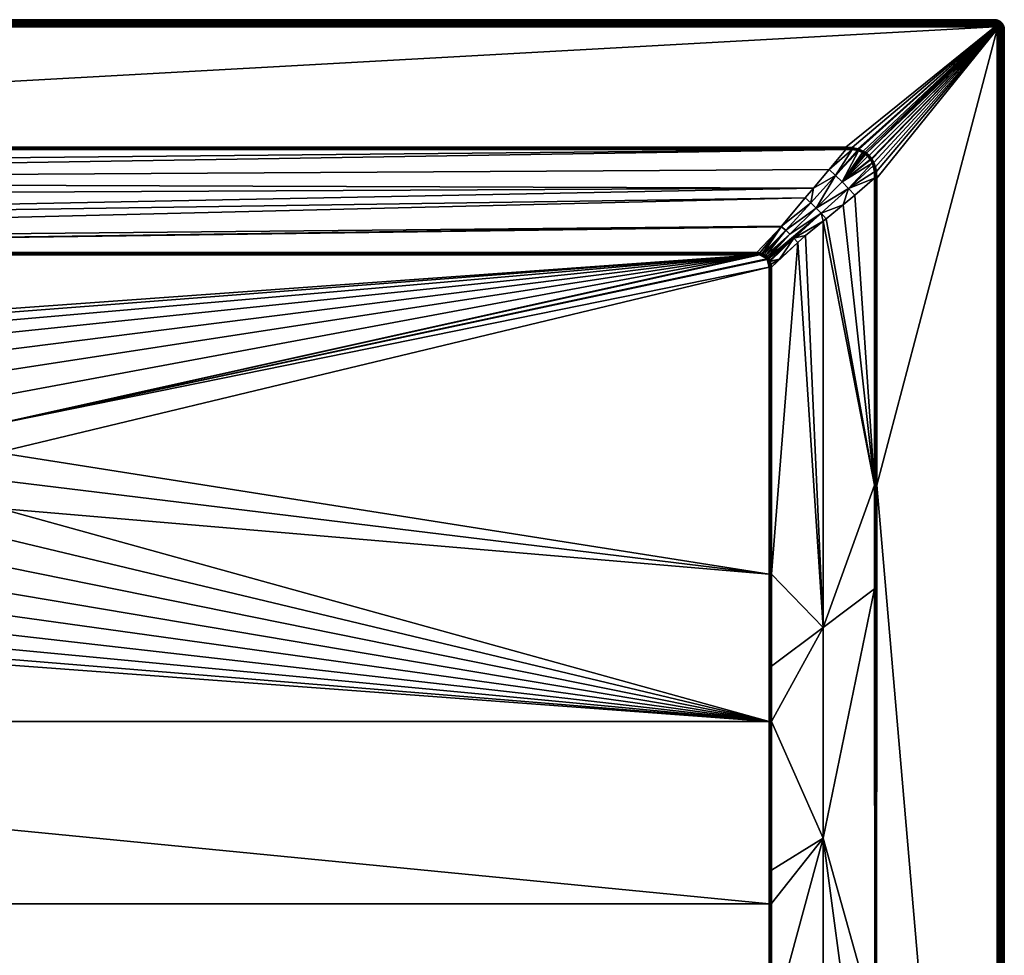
# Model space of a CAD drawing. Header units: centimetres. Extents: x 0 to 1000, y -800 to 0.
# Tile 19 of 19: x 579 to 1000, y -400 to 0. Entities that reach past the tile are written whole.
import ezdxf

# ---------------------------------------------------------------- set-up
doc = ezdxf.new("R2010")
doc.units = ezdxf.units.CM
doc.layers.get('0').update_dxf_attribs({"color": 133})

msp = doc.modelspace()

# ---------------------------------------------------------------- meshes
at = {"color": 254}
mesh = msp.add_polyface(dxfattribs=at)
corners = [(4, 0, 27), (996, 0, 0), (4, 0, 0), (4, -3, 30), (67.77, -54.51, 30), (996, -3, 30), (103.44, -100.05, 15.1), (102.42, -96.07, 16.31), (103.3, -100.11, 15.1), (93.45, -89.97, 18.49), (102.81, -100.32, 15.09), (104.54, -99.73, 15.12), (105.86, -99.54, 15.15), (91.69, -91.69, 18.35), (101.37, -101.37, 15.08), (101.84, -100.93, 15.08), (100.82, -102, 15.08), (101.3, -101.42, 15.08), (89.97, -93.45, 18.49), (100.11, -103.3, 15.1), (100.36, -102.74, 15.09), (95.31, -88.26, 18.91), (102.07, -100.76, 15.08), (105.86, -99.83, 15.08), (105.86, -100.01, 15.04), (104.59, -100.14, 15.03), (103.55, -100.41, 15.03), (102.96, -100.65, 15.02), (102.27, -101.05, 15.02), (102.05, -101.21, 15.02), (103.11, -100.99, 15), (103.66, -100.79, 15), (104.65, -100.57, 15), (105.86, -100.49, 15), (105.86, -100.18, 15.02), (996, -2.53, 29.96), (4, -2.53, 29.96), (996, -2.07, 29.85), (4, -2.07, 29.85), (996, -1.64, 29.67), (4, -1.64, 29.67), (996, -1.24, 29.43), (4, -1.24, 29.43), (996, -0.88, 29.12), (4, -0.88, 29.12), (996, -0.57, 28.76), (4, -0.57, 28.76), (996, -0.33, 28.36), (4, -0.33, 28.36), (996, -0.15, 27.93), (4, -0.15, 27.93), (996, -0.04, 27.47), (4, -0.04, 27.47), (996, 0, 27)]
mesh.append_faces([[corners[k] for k in face] for face in [(0, 1, 2, 0), (3, 4, 5, 3), (6, 7, 8, 6), (8, 7, 9, 8), (8, 9, 10, 8), (6, 11, 7, 6), (7, 11, 12, 7), (13, 14, 15, 13), (13, 16, 17, 13), (13, 17, 14, 13), (18, 19, 20, 18), (18, 20, 16, 18), (7, 21, 9, 7), (9, 15, 22, 9), (9, 22, 10, 9), (23, 12, 24, 23), (24, 12, 11, 24), (24, 11, 25, 24), (25, 11, 6, 25), (25, 6, 26, 25), (26, 6, 8, 26), (26, 8, 27, 26), (8, 10, 27, 8), (27, 10, 22, 27), (27, 22, 28, 27), (28, 22, 15, 28), (28, 15, 29, 28), (28, 30, 27, 28), (27, 30, 31, 27), (27, 31, 26, 27), (26, 31, 32, 26), (26, 32, 25, 26), (25, 32, 33, 25), (25, 33, 24, 25), (24, 33, 34, 24), (3, 35, 36, 3), (36, 37, 38, 36), (38, 39, 40, 38), (40, 41, 42, 40), (42, 43, 44, 42), (44, 45, 46, 44), (46, 47, 48, 46), (48, 49, 50, 48), (50, 51, 52, 50), (52, 53, 0, 52)]], dxfattribs={"vtx3": -1, "color": 254})
mesh = msp.add_polyface(dxfattribs=at)
corners = [(894.14, -100.49, 15), (544.69, -144.65, 15), (553.4, -153, 15), (899.51, -105.86, 15), (566.01, -173.48, 15), (569.54, -185.01, 15), (899.51, -237.06, 15), (898.51, -102.26, 15), (898.65, -102.46, 15), (560.58, -162.7, 15), (895.32, -100.56, 15), (896.26, -100.76, 15), (898.1, -101.79, 15), (896.96, -101.02, 15), (897.61, -101.39, 15), (996, 0, 27), (996, 0, 0), (4, 0, 27), (996, -3, 30), (67.77, -54.51, 30), (932.23, -54.51, 30), (896.48, -100.02, 15.1), (896.7, -100.11, 15.1), (904.55, -88.57, 18.81), (898.79, -102.05, 15.02), (898.63, -101.37, 15.08), (898.34, -101.55, 15.02), (898.58, -101.3, 15.08), (898, -100.82, 15.08), (897.81, -101.1, 15.02), (897.26, -100.36, 15.09), (897.11, -100.69, 15.02), (896.37, -100.39, 15.03), (898.95, -102.27, 15.02), (895.38, -100.14, 15.03), (894.14, -100.01, 15.04), (894.14, -100.18, 15.03), (895.43, -99.72, 15.12), (894.14, -99.54, 15.15), (894.14, -99.83, 15.08), (894.14, -99.97, 15.05)]
mesh.append_faces([[corners[k] for k in face] for face in [(0, 1, 2, 0), (3, 4, 5, 3), (3, 5, 6, 3), (7, 4, 8, 7), (8, 4, 3, 8), (0, 9, 4, 0), (0, 4, 10, 0), (10, 4, 7, 10), (10, 7, 11, 10), (11, 7, 12, 11), (11, 12, 13, 11), (13, 12, 14, 13), (15, 16, 17, 15), (18, 19, 20, 18), (21, 22, 23, 21), (24, 25, 26, 24), (25, 27, 26, 25), (26, 27, 28, 26), (26, 28, 29, 26), (29, 28, 30, 29), (29, 30, 31, 29), (31, 30, 22, 31), (31, 22, 32, 31), (8, 33, 24, 8), (8, 24, 7, 8), (7, 24, 26, 7), (7, 26, 12, 7), (12, 26, 29, 12), (12, 29, 14, 12), (14, 29, 31, 14), (14, 31, 13, 14), (13, 31, 32, 13), (13, 32, 11, 13), (11, 32, 34, 11), (11, 34, 10, 11), (10, 34, 35, 10), (10, 35, 0, 10), (35, 36, 0, 35), (22, 21, 32, 22), (32, 21, 37, 32), (32, 37, 34, 32), (34, 37, 38, 34), (34, 38, 35, 34), (35, 38, 39, 35), (35, 39, 40, 35)]], dxfattribs={"vtx3": -1, "color": 254})
mesh = msp.add_polyface(dxfattribs=at)
corners = [(997.82, -0.44, 27), (997.24, -0.2, 0), (997.24, -0.2, 27), (996.63, -0.05, 0), (996.63, -0.05, 27), (996, 0, 0), (996, 0, 27), (996.73, -1.75, 29.67), (997.25, -1.54, 29.43), (996.85, -1.37, 29.43), (996.37, -1.67, 29.67), (996.43, -1.27, 29.43), (996, -1.64, 29.67), (996, -1.24, 29.43), (997.83, -1.47, 29.12), (997.42, -1.22, 29.12), (996.96, -1.03, 29.12), (996.49, -0.92, 29.12), (996, -0.88, 29.12), (998.01, -1.23, 28.76), (997.56, -0.95, 28.76), (997.06, -0.74, 28.76), (996.54, -0.62, 28.76), (996, -0.57, 28.76), (997.67, -0.73, 28.36), (997.14, -0.51, 28.36), (996.57, -0.37, 28.36), (996, -0.33, 28.36), (997.75, -0.57, 27.93), (997.19, -0.34, 27.93), (996.6, -0.19, 27.93), (996, -0.15, 27.93), (997.8, -0.47, 27.47), (997.22, -0.23, 27.47), (996.62, -0.09, 27.47), (996, -0.04, 27.47)]
mesh.append_faces([[corners[k] for k in face] for face in [(0, 1, 2, 0), (2, 1, 3, 2), (2, 3, 4, 2), (4, 3, 5, 4), (4, 5, 6, 4), (7, 8, 9, 7), (10, 9, 11, 10), (10, 11, 12, 10), (12, 11, 13, 12), (8, 14, 15, 8), (8, 15, 9, 8), (9, 15, 16, 9), (9, 16, 11, 9), (11, 16, 17, 11), (11, 17, 13, 11), (13, 17, 18, 13), (15, 19, 20, 15), (15, 20, 16, 15), (16, 20, 21, 16), (16, 21, 17, 16), (17, 21, 22, 17), (17, 22, 18, 17), (18, 22, 23, 18), (20, 24, 21, 20), (21, 24, 25, 21), (21, 25, 22, 21), (22, 25, 26, 22), (22, 26, 23, 22), (23, 26, 27, 23), (24, 28, 25, 24), (25, 28, 29, 25), (25, 29, 26, 25), (26, 29, 30, 26), (26, 30, 27, 26), (27, 30, 31, 27), (29, 32, 33, 29), (29, 33, 30, 29), (30, 33, 34, 30), (30, 34, 31, 30), (31, 34, 35, 31), (33, 0, 2, 33), (33, 2, 34, 33), (34, 2, 4, 34), (34, 4, 35, 34), (35, 4, 6, 35)]], dxfattribs={"vtx3": -1, "color": 254})
mesh = msp.add_polyface(dxfattribs=at)
corners = [(495.78, -150.39, 2.6), (500, -130.97, 14.4), (494.17, -131.46, 14.4), (491.56, -150.75, 2.6), (488.33, -131.96, 14.4), (461.48, -143.01, 14.4), (466.33, -139.73, 14.4), (466.09, -139.31, 14.66), (471.67, -137.32, 14.4), (477, -134.91, 14.4), (476.84, -134.45, 14.66), (482.67, -133.44, 14.4), (488.25, -131.48, 14.66), (500, -130.48, 14.66), (500, -129.96, 14.85), (488.16, -130.96, 14.85), (500, -129.41, 14.96), (476.67, -133.96, 14.85), (488.07, -130.43, 14.96), (500, -128.86, 15), (465.84, -138.85, 14.85), (476.49, -133.45, 14.96), (487.98, -129.89, 15), (465.58, -138.38, 14.96), (476.3, -132.93, 15), (465.31, -137.9, 15), (105.86, -100.18, 15.02), (894.14, -100.49, 15), (894.14, -100.18, 15.03), (105.86, -100.01, 15.04), (894.14, -100.01, 15.04), (894.14, -99.97, 15.05), (105.86, -99.83, 15.08), (894.14, -99.83, 15.08), (894.14, -99.54, 15.15), (932.23, -54.82, 29.98), (67.77, -54.51, 30), (67.77, -54.82, 29.98), (932.23, -54.99, 29.96), (67.77, -54.99, 29.96), (932.23, -55.17, 29.92), (67.77, -55.17, 29.93), (67.77, -55.46, 29.85), (4, -3, 30), (996, -3, 30), (996, -2.53, 29.96), (4, -2.53, 29.96), (996, -2.07, 29.85), (4, -2.07, 29.85), (996, -1.64, 29.67), (4, -1.64, 29.67), (996, -1.24, 29.43), (4, -1.24, 29.43), (996, -0.88, 29.12), (4, -0.88, 29.12), (996, -0.57, 28.76), (4, -0.57, 28.76), (996, -0.33, 28.36), (4, -0.33, 28.36), (996, -0.15, 27.93), (4, -0.15, 27.93), (996, -0.04, 27.47), (4, -0.04, 27.47), (996, 0, 27)]
mesh.append_faces([[corners[k] for k in face] for face in [(0, 1, 2, 0), (3, 2, 4, 3), (5, 6, 7, 5), (8, 9, 10, 8), (11, 4, 12, 11), (2, 1, 13, 2), (4, 2, 12, 4), (12, 2, 13, 12), (12, 13, 14, 12), (9, 11, 10, 9), (10, 11, 12, 10), (10, 12, 15, 10), (15, 12, 14, 15), (15, 14, 16, 15), (6, 8, 7, 6), (7, 8, 10, 7), (7, 10, 17, 7), (17, 10, 15, 17), (17, 15, 18, 17), (18, 15, 16, 18), (18, 16, 19, 18), (20, 7, 17, 20), (20, 17, 21, 20), (21, 17, 18, 21), (21, 18, 22, 21), (22, 18, 19, 22), (23, 20, 21, 23), (23, 21, 24, 23), (24, 21, 22, 24), (25, 23, 24, 25), (26, 27, 28, 26), (29, 30, 31, 29), (32, 33, 34, 32), (35, 36, 37, 35), (38, 37, 39, 38), (40, 41, 42, 40), (43, 44, 45, 43), (46, 45, 47, 46), (48, 47, 49, 48), (50, 49, 51, 50), (52, 51, 53, 52), (54, 53, 55, 54), (56, 55, 57, 56), (58, 57, 59, 58), (60, 59, 61, 60), (62, 61, 63, 62)]], dxfattribs={"vtx3": -1, "color": 254})
mesh = msp.add_polyface(dxfattribs=at)
corners = [(899.51, -300, 15), (563.52, -232.03, 15), (557.19, -242.3, 15), (570.56, -209.04, 15), (568.02, -220.83, 15), (549.22, -251.36, 15), (539.84, -258.94, 15), (529.3, -264.82, 15), (517.93, -268.84, 15), (506.03, -270.88, 15), (100.49, -300, 15), (899.52, -377.93, 15.52), (944.55, -243.32, 29.85), (922.5, -259.84, 22.5), (922.5, -349.89, 22.68), (944.6, -428.86, 29.89), (900.46, -237.06, 15.15), (900.46, -276.34, 15.15), (900.46, -300, 15.15), (900.46, -363.66, 15.57), (997, -4, 30), (945.49, -198.97, 30), (997, -796, 30), (543.21, -253.52, 14.4), (538.66, -257.19, 14.4), (538.93, -257.6, 14.66), (533.55, -260.05, 14.4), (528.64, -263.35, 14.66), (547.77, -249.84, 14.4), (548.11, -250.19, 14.66), (539.22, -258.03, 14.85), (528.85, -263.83, 14.85), (529.07, -264.32, 14.96), (548.47, -250.57, 14.85), (539.53, -258.48, 14.96), (548.84, -250.96, 14.96), (899.99, -300, 15.04), (899.99, -377.93, 15.56), (899.99, -237.06, 15.04), (899.51, -237.06, 15), (945.01, -198.97, 29.96), (945, -461.37, 29.97)]
mesh.append_faces([[corners[k] for k in face] for face in [(0, 1, 2, 0), (0, 3, 4, 0), (0, 4, 1, 0), (2, 5, 0, 2), (0, 5, 6, 0), (0, 6, 7, 0), (7, 8, 0, 7), (0, 8, 9, 0), (0, 9, 10, 0), (0, 10, 11, 0), (12, 13, 14, 12), (12, 14, 15, 12), (16, 17, 13, 16), (13, 17, 18, 13), (13, 18, 14, 13), (14, 18, 19, 14), (20, 21, 22, 20), (23, 24, 25, 23), (24, 26, 25, 24), (25, 26, 27, 25), (28, 23, 29, 28), (29, 23, 25, 29), (29, 25, 30, 29), (30, 25, 31, 30), (30, 31, 32, 30), (33, 29, 30, 33), (33, 30, 34, 33), (34, 30, 32, 34), (34, 32, 7, 34), (35, 33, 34, 35), (35, 34, 6, 35), (6, 34, 7, 6), (5, 35, 6, 5), (18, 36, 19, 18), (19, 36, 37, 19), (11, 37, 36, 11), (11, 36, 0, 11), (36, 18, 17, 36), (36, 17, 38, 36), (38, 39, 0, 38), (38, 0, 36, 38), (17, 16, 38, 17), (40, 12, 15, 40), (40, 15, 41, 40), (41, 21, 40, 41)]], dxfattribs={"vtx3": -1, "color": 254})
mesh = msp.add_polyface(dxfattribs=at)
corners = [(547.78, -214.63, 2.6), (563.82, -225.65, 14.4), (566.01, -220.21, 14.4), (548.67, -210.49, 2.6), (567.24, -214.49, 14.4), (549.56, -206.35, 2.6), (568.47, -208.77, 14.4), (549.74, -202.11, 2.6), (568.72, -202.92, 14.4), (899.51, -237.06, 15), (571.07, -196.98, 15), (570.56, -209.04, 15), (899.51, -300, 15), (944.54, -198.97, 29.85), (922.5, -259.84, 22.5), (944.55, -243.32, 29.85), (568.96, -208.83, 14.66), (566.48, -220.36, 14.66), (561.64, -231.08, 14.4), (562.08, -231.3, 14.66), (558.57, -236.06, 14.4), (555.5, -241.05, 14.4), (555.9, -241.34, 14.66), (551.63, -245.44, 14.4), (556.31, -241.65, 14.85), (562.54, -231.53, 14.85), (556.75, -241.97, 14.96), (548.84, -250.96, 14.96), (566.97, -220.51, 14.85), (563.03, -231.78, 14.96), (557.19, -242.3, 15), (549.22, -251.36, 15), (569.46, -197.05, 14.66), (569.48, -208.9, 14.85), (567.49, -220.67, 14.96), (563.52, -232.03, 15), (569.98, -197.03, 14.85), (570.01, -208.97, 14.96), (568.02, -220.83, 15), (570.52, -197, 14.96), (899.99, -237.06, 15.04), (900.46, -237.06, 15.15), (900.46, -105.86, 15.15), (945.01, -198.97, 29.96), (997, -4, 30), (997.47, -796, 29.96), (997.47, -4, 29.96), (997.93, -796, 29.85), (997.93, -4, 29.85), (998.36, -796, 29.67), (998.36, -4, 29.67)]
mesh.append_faces([[corners[k] for k in face] for face in [(0, 1, 2, 0), (3, 2, 4, 3), (5, 4, 6, 5), (7, 6, 8, 7), (9, 10, 11, 9), (9, 11, 12, 9), (13, 14, 15, 13), (8, 6, 16, 8), (4, 2, 17, 4), (1, 18, 19, 1), (20, 21, 22, 20), (21, 23, 22, 21), (18, 20, 19, 18), (19, 20, 22, 19), (19, 22, 24, 19), (2, 1, 17, 2), (17, 1, 19, 17), (17, 19, 25, 17), (25, 19, 24, 25), (25, 24, 26, 25), (26, 24, 27, 26), (6, 4, 16, 6), (16, 4, 17, 16), (16, 17, 28, 16), (28, 17, 25, 28), (28, 25, 29, 28), (29, 25, 26, 29), (29, 26, 30, 29), (30, 26, 31, 30), (32, 16, 33, 32), (33, 16, 28, 33), (33, 28, 34, 33), (34, 28, 29, 34), (34, 29, 35, 34), (35, 29, 30, 35), (36, 33, 37, 36), (37, 33, 34, 37), (37, 34, 38, 37), (38, 34, 35, 38), (39, 37, 11, 39), (11, 37, 38, 11), (40, 41, 42, 40), (13, 15, 43, 13), (44, 45, 46, 44), (46, 47, 48, 46), (48, 49, 50, 48)]], dxfattribs={"vtx3": -1, "color": 254})
mesh = msp.add_polyface(dxfattribs=at)
corners = [(911.74, -95.31, 18.91), (900.46, -237.06, 15.15), (922.5, -259.84, 22.5), (915.02, -92.32, 20.01), (922.51, -86.2, 22.5), (944.54, -67.77, 29.85), (936.03, -74.99, 27.01), (944.54, -198.97, 29.85), (931.06, -79.21, 25.35), (923.84, -85.11, 22.95), (1000, -4, 27), (1000, -796, 0), (1000, -4, 0), (997, -4, 30), (945.49, -67.77, 30), (945.49, -198.97, 30), (921.7, -82.78, 22.42), (933.44, -72.19, 26.38), (944.45, -65.06, 29.88), (919.49, -80.51, 22.24), (908.31, -91.69, 18.35), (910.03, -93.45, 18.49), (903.94, -102.4, 16.31), (899.07, -101.84, 15.08), (904.76, -88.32, 18.89), (906.55, -89.97, 18.49), (917.22, -78.3, 22.42), (914.88, -76.15, 22.95), (918.34, -71.99, 24.34), (925.06, -64, 27), (927.81, -66.56, 26.38), (930.66, -69.34, 26.16), (944.87, -65, 29.97), (945.01, -67.77, 29.96), (945.01, -198.97, 29.96), (998.36, -4, 29.67), (998.76, -796, 29.43), (998.76, -4, 29.43), (999.12, -796, 29.12), (999.12, -4, 29.12), (999.43, -796, 28.76), (999.43, -4, 28.76), (999.67, -796, 28.36), (999.67, -4, 28.36), (999.85, -796, 27.93), (999.85, -4, 27.93), (999.96, -796, 27.47), (999.96, -4, 27.47), (1000, -796, 27)]
mesh.append_faces([[corners[k] for k in face] for face in [(0, 1, 2, 0), (0, 2, 3, 0), (3, 2, 4, 3), (5, 6, 7, 5), (7, 6, 8, 7), (7, 8, 9, 7), (9, 4, 7, 9), (7, 4, 2, 7), (10, 11, 12, 10), (13, 14, 15, 13), (4, 9, 16, 4), (8, 6, 17, 8), (17, 6, 5, 17), (17, 5, 18, 17), (16, 19, 20, 16), (21, 22, 0, 21), (21, 0, 3, 21), (3, 4, 21, 3), (21, 4, 16, 21), (21, 16, 23, 21), (24, 25, 26, 24), (24, 26, 27, 24), (27, 26, 28, 27), (29, 28, 30, 29), (30, 28, 26, 30), (30, 26, 19, 30), (19, 26, 25, 19), (19, 25, 20, 19), (9, 8, 16, 9), (16, 8, 17, 16), (16, 17, 19, 16), (19, 17, 31, 19), (19, 31, 30, 19), (32, 5, 33, 32), (7, 34, 5, 7), (5, 34, 33, 5), (34, 15, 14, 34), (34, 14, 33, 34), (35, 36, 37, 35), (37, 38, 39, 37), (39, 40, 41, 39), (41, 42, 43, 41), (43, 44, 45, 43), (45, 46, 47, 45), (47, 48, 10, 47)]], dxfattribs={"vtx3": -1, "color": 254})
mesh = msp.add_polyface(dxfattribs=at)
corners = [(911.25, -711.41, 27.09), (922.5, -709.99, 28.06), (922.5, -619.98, 26.24), (944.6, -428.86, 29.89), (922.5, -349.89, 22.68), (933.75, -434.3, 26.71), (944.61, -461.37, 29.89), (944.79, -614.38, 29.94), (933.75, -617.16, 28.12), (933.75, -796.97, 29.97), (945, -797, 30), (922.5, -529.96, 24.65), (900.33, -562.45, 20.19), (900.25, -625.57, 22.65), (922.5, -439.93, 23.42), (900.42, -450.99, 17.06), (900.37, -523.57, 18.92), (900.46, -363.66, 15.57), (900.46, -377.92, 15.67), (930.7, -796.96, 29.96), (900.44, -431.26, 16.55), (1000, -796, 27), (1000, -796, 0), (1000, -4, 27), (996, -797, 30), (945.41, -461.37, 30), (996.16, -796.99, 30), (996.31, -796.95, 30), (996.59, -796.81, 30), (996.71, -796.71, 30), (996.81, -796.59, 30), (997, -796, 30), (945.49, -198.97, 30), (996.95, -796.31, 30), (945, -461.37, 29.97), (997, -4, 30), (997.47, -796, 29.96), (997.47, -4, 29.96), (997.93, -796, 29.85), (997.93, -4, 29.85), (998.36, -796, 29.67), (998.36, -4, 29.67), (998.76, -796, 29.43), (998.76, -4, 29.43), (999.12, -796, 29.12), (999.12, -4, 29.12), (999.43, -796, 28.76), (999.43, -4, 28.76), (999.67, -796, 28.36), (999.67, -4, 28.36), (999.85, -796, 27.93), (999.85, -4, 27.93), (999.96, -796, 27.47), (999.96, -4, 27.47)]
mesh.append_faces([[corners[k] for k in face] for face in [(0, 1, 2, 0), (3, 4, 5, 3), (3, 5, 6, 3), (6, 5, 7, 6), (5, 8, 7, 5), (7, 8, 9, 7), (7, 9, 10, 7), (11, 12, 2, 11), (2, 13, 0, 2), (14, 15, 16, 14), (14, 16, 11, 14), (4, 17, 18, 4), (1, 19, 9, 1), (1, 9, 2, 1), (2, 9, 8, 2), (2, 8, 11, 2), (11, 8, 5, 11), (11, 5, 14, 11), (14, 5, 4, 14), (14, 4, 20, 14), (21, 22, 23, 21), (10, 24, 25, 10), (25, 24, 26, 25), (25, 26, 27, 25), (27, 28, 25, 27), (25, 28, 29, 25), (25, 29, 30, 25), (31, 32, 25, 31), (31, 25, 33, 31), (33, 25, 30, 33), (7, 10, 34, 7), (34, 3, 6, 34), (34, 6, 7, 34), (10, 25, 34, 10), (34, 25, 32, 34), (35, 31, 36, 35), (37, 36, 38, 37), (39, 38, 40, 39), (41, 40, 42, 41), (43, 42, 44, 43), (45, 44, 46, 45), (47, 46, 48, 47), (49, 48, 50, 49), (51, 50, 52, 51), (53, 52, 21, 53)]], dxfattribs={"vtx3": -1, "color": 254})
mesh = msp.add_polyface(dxfattribs=at)
corners = [(997, -4, 30), (943.26, -59.37, 30), (943.39, -59.57, 30), (944.22, -61.09, 30), (935.01, -54.7, 30), (937.43, -55.23, 30), (996, -3, 30), (937.93, -55.39, 30), (939.69, -56.17, 30), (932.23, -54.51, 30), (942.24, -58.11, 30), (996.99, -3.84, 30), (941.06, -57.05, 30), (996.95, -3.69, 30), (996.89, -3.55, 30), (996.81, -3.41, 30), (996.71, -3.29, 30), (996.59, -3.19, 30), (940.5, -56.65, 30), (945.29, -64.94, 30), (945.49, -67.77, 30), (932.23, -55.46, 29.85), (925.06, -64, 27), (934.89, -55.55, 29.88), (932.23, -55.17, 29.92), (932.23, -54.82, 29.98), (932.23, -54.99, 29.96), (934.95, -55.13, 29.97), (937.2, -55.98, 29.9), (937.32, -55.6, 29.97), (937.6, -56.09, 29.9), (937.8, -55.76, 29.97), (937.67, -56.12, 29.9), (939.35, -56.81, 29.91), (939.52, -56.49, 29.98), (940.11, -57.24, 29.91), (940.3, -56.95, 29.98), (940.64, -57.61, 29.92), (940.85, -57.34, 29.98), (941.99, -58.35, 29.98)]
mesh.append_faces([[corners[k] for k in face] for face in [(0, 1, 2, 0), (2, 3, 0, 2), (4, 5, 6, 4), (6, 5, 7, 6), (6, 7, 8, 6), (6, 9, 4, 6), (1, 0, 10, 1), (10, 0, 11, 10), (10, 11, 12, 10), (12, 11, 13, 12), (12, 13, 14, 12), (12, 15, 16, 12), (12, 16, 17, 12), (8, 18, 6, 8), (6, 18, 12, 6), (19, 20, 0, 19), (21, 22, 23, 21), (24, 21, 23, 24), (25, 26, 27, 25), (27, 26, 24, 27), (4, 9, 25, 4), (24, 23, 27, 24), (27, 23, 28, 27), (27, 28, 29, 27), (29, 28, 30, 29), (29, 30, 31, 29), (30, 32, 31, 30), (31, 32, 33, 31), (31, 33, 34, 31), (34, 33, 35, 34), (34, 35, 36, 34), (36, 35, 37, 36), (36, 37, 38, 36), (25, 27, 4, 25), (4, 27, 29, 4), (4, 29, 5, 4), (5, 29, 31, 5), (5, 31, 7, 5), (7, 31, 34, 7), (7, 34, 8, 7), (8, 34, 36, 8), (8, 36, 18, 8), (18, 36, 38, 18), (18, 38, 12, 18), (12, 38, 39, 12)]], dxfattribs={"vtx3": -1, "color": 254})
mesh = msp.add_polyface(dxfattribs=at)
corners = [(997, -4, 30), (944.22, -61.09, 30), (944.86, -62.87, 30), (945.29, -64.94, 30), (996.89, -3.55, 30), (996.81, -3.41, 30), (941.06, -57.05, 30), (996, -3, 30), (996.31, -3.05, 30), (996.59, -3.19, 30), (1000, -4, 27), (1000, -4, 0), (999.95, -3.37, 0), (999.95, -3.37, 27), (997.47, -4, 29.96), (996.99, -3.84, 30), (997.45, -3.77, 29.96), (996.95, -3.69, 30), (997.4, -3.55, 29.96), (997.31, -3.33, 29.96), (997.19, -3.14, 29.96), (996.71, -3.29, 30), (997.93, -4, 29.85), (997.9, -3.7, 29.85), (997.83, -3.4, 29.85), (997.72, -3.13, 29.85), (998.36, -4, 29.67), (998.33, -3.63, 29.67), (998.25, -3.27, 29.67), (998.76, -4, 29.43), (998.73, -3.57, 29.43), (998.63, -3.15, 29.43), (999.12, -4, 29.12), (999.08, -3.51, 29.12), (999.43, -4, 28.76), (999.38, -3.46, 28.76), (998.97, -3.04, 29.12), (999.67, -4, 28.36), (999.63, -3.43, 28.36), (999.26, -2.94, 28.76), (999.85, -4, 27.93), (999.81, -3.4, 27.93), (999.96, -4, 27.47), (999.91, -3.38, 27.47)]
mesh.append_faces([[corners[k] for k in face] for face in [(0, 1, 2, 0), (0, 2, 3, 0), (4, 5, 6, 4), (7, 6, 8, 7), (8, 6, 9, 8), (10, 11, 12, 10), (10, 12, 13, 10), (0, 14, 15, 0), (15, 14, 16, 15), (15, 16, 17, 15), (17, 16, 18, 17), (17, 18, 4, 17), (4, 18, 19, 4), (4, 19, 5, 4), (5, 19, 20, 5), (5, 20, 21, 5), (14, 22, 16, 14), (16, 22, 23, 16), (16, 23, 18, 16), (18, 23, 24, 18), (18, 24, 19, 18), (19, 24, 25, 19), (22, 26, 23, 22), (23, 26, 27, 23), (23, 27, 24, 23), (24, 27, 28, 24), (24, 28, 25, 24), (26, 29, 27, 26), (27, 29, 30, 27), (27, 30, 28, 27), (28, 30, 31, 28), (29, 32, 30, 29), (30, 32, 33, 30), (30, 33, 31, 30), (32, 34, 33, 32), (33, 34, 35, 33), (33, 35, 36, 33), (34, 37, 35, 34), (35, 37, 38, 35), (35, 38, 39, 35), (37, 40, 38, 37), (38, 40, 41, 38), (40, 42, 41, 40), (41, 42, 43, 41), (42, 10, 43, 42), (43, 10, 13, 43)]], dxfattribs={"vtx3": -1, "color": 254})
mesh = msp.add_polyface(dxfattribs=at)
corners = [(996.31, -3.05, 30), (996.16, -3.01, 30), (996, -3, 30), (996.59, -3.19, 30), (996.45, -3.11, 30), (996.71, -3.29, 30), (997.19, -3.14, 29.96), (997.04, -2.96, 29.96), (996.86, -2.81, 29.96), (996.67, -2.69, 29.96), (996.45, -2.6, 29.96), (996.23, -2.55, 29.96), (996, -2.53, 29.96), (997.31, -3.33, 29.96), (997.72, -3.13, 29.85), (997.56, -2.87, 29.85), (997.36, -2.64, 29.85), (997.13, -2.44, 29.85), (996.87, -2.28, 29.85), (996.6, -2.17, 29.85), (996.3, -2.1, 29.85), (996, -2.07, 29.85), (997.91, -2.61, 29.67), (997.67, -2.33, 29.67), (997.39, -2.09, 29.67), (997.07, -1.9, 29.67), (996.73, -1.75, 29.67), (996.37, -1.67, 29.67), (996, -1.64, 29.67), (997.95, -2.05, 29.43), (997.62, -1.76, 29.43), (997.25, -1.54, 29.43), (996.85, -1.37, 29.43), (997.83, -1.47, 29.12)]
mesh.append_faces([[corners[k] for k in face] for face in [(0, 1, 2, 0), (0, 3, 4, 0), (5, 6, 7, 5), (5, 7, 3, 5), (3, 7, 8, 3), (3, 8, 4, 3), (4, 8, 9, 4), (4, 9, 0, 4), (0, 9, 10, 0), (0, 10, 1, 0), (1, 10, 11, 1), (1, 11, 2, 1), (2, 11, 12, 2), (13, 14, 6, 13), (6, 14, 15, 6), (6, 15, 7, 6), (7, 15, 16, 7), (7, 16, 8, 7), (8, 16, 17, 8), (8, 17, 9, 8), (9, 17, 18, 9), (9, 18, 10, 9), (10, 18, 19, 10), (10, 19, 11, 10), (11, 19, 20, 11), (11, 20, 12, 11), (12, 20, 21, 12), (15, 22, 16, 15), (16, 22, 23, 16), (16, 23, 17, 16), (17, 23, 24, 17), (17, 24, 18, 17), (18, 24, 25, 18), (18, 25, 19, 18), (19, 25, 26, 19), (19, 26, 20, 19), (20, 26, 27, 20), (20, 27, 21, 20), (21, 27, 28, 21), (24, 29, 30, 24), (24, 30, 25, 24), (25, 30, 31, 25), (25, 31, 26, 25), (26, 32, 27, 26), (30, 33, 31, 30)]], dxfattribs={"vtx3": -1, "color": 254})
mesh = msp.add_polyface(dxfattribs=at)
corners = [(999.56, -2.18, 27), (999.24, -1.65, 0), (999.24, -1.65, 27), (998.83, -1.17, 0), (998.83, -1.17, 27), (998.35, -0.76, 0), (998.35, -0.76, 27), (997.82, -0.44, 0), (997.82, -0.44, 27), (997.24, -0.2, 0), (997.95, -2.05, 29.43), (998.53, -2.17, 29.12), (998.21, -1.79, 29.12), (997.62, -1.76, 29.43), (997.83, -1.47, 29.12), (998.77, -1.99, 28.76), (998.42, -1.58, 28.76), (998.01, -1.23, 28.76), (997.42, -1.22, 29.12), (999.27, -2.33, 28.36), (998.97, -1.84, 28.36), (998.6, -1.4, 28.36), (998.16, -1.03, 28.36), (997.56, -0.95, 28.76), (997.67, -0.73, 28.36), (999.43, -2.25, 27.93), (999.12, -1.74, 27.93), (998.72, -1.28, 27.93), (998.26, -0.88, 27.93), (997.75, -0.57, 27.93), (999.53, -2.2, 27.47), (999.21, -1.67, 27.47), (998.8, -1.2, 27.47), (998.33, -0.79, 27.47), (997.8, -0.47, 27.47), (997.19, -0.34, 27.93), (997.22, -0.23, 27.47)]
mesh.append_faces([[corners[k] for k in face] for face in [(0, 1, 2, 0), (2, 1, 3, 2), (2, 3, 4, 2), (4, 3, 5, 4), (4, 5, 6, 4), (6, 5, 7, 6), (6, 7, 8, 6), (8, 7, 9, 8), (10, 11, 12, 10), (10, 12, 13, 10), (13, 12, 14, 13), (11, 15, 12, 11), (12, 15, 16, 12), (12, 16, 14, 12), (14, 16, 17, 14), (14, 17, 18, 14), (15, 19, 20, 15), (15, 20, 16, 15), (16, 20, 21, 16), (16, 21, 17, 16), (17, 21, 22, 17), (17, 22, 23, 17), (23, 22, 24, 23), (20, 25, 26, 20), (20, 26, 21, 20), (21, 26, 27, 21), (21, 27, 22, 21), (22, 27, 28, 22), (22, 28, 24, 22), (24, 28, 29, 24), (26, 30, 31, 26), (26, 31, 27, 26), (27, 31, 32, 27), (27, 32, 28, 27), (28, 32, 33, 28), (28, 33, 29, 28), (29, 33, 34, 29), (29, 34, 35, 29), (31, 0, 2, 31), (31, 2, 32, 31), (32, 2, 4, 32), (32, 4, 33, 32), (33, 4, 6, 33), (33, 6, 34, 33), (34, 6, 8, 34), (34, 8, 36, 34)]], dxfattribs={"vtx3": -1, "color": 254})
mesh = msp.add_polyface(dxfattribs=at)
corners = [(999.95, -3.37, 27), (999.95, -3.37, 0), (999.8, -2.76, 0), (999.8, -2.76, 27), (999.56, -2.18, 0), (999.56, -2.18, 27), (999.24, -1.65, 0), (997.72, -3.13, 29.85), (998.25, -3.27, 29.67), (998.1, -2.93, 29.67), (997.56, -2.87, 29.85), (997.91, -2.61, 29.67), (998.63, -3.15, 29.43), (998.46, -2.75, 29.43), (998.24, -2.38, 29.43), (997.67, -2.33, 29.67), (997.95, -2.05, 29.43), (997.39, -2.09, 29.67), (999.08, -3.51, 29.12), (998.97, -3.04, 29.12), (998.78, -2.58, 29.12), (998.53, -2.17, 29.12), (999.38, -3.46, 28.76), (999.26, -2.94, 28.76), (999.05, -2.44, 28.76), (998.77, -1.99, 28.76), (999.63, -3.43, 28.36), (999.49, -2.86, 28.36), (999.27, -2.33, 28.36), (999.81, -3.4, 27.93), (999.66, -2.81, 27.93), (999.43, -2.25, 27.93), (998.97, -1.84, 28.36), (999.91, -3.38, 27.47), (999.77, -2.78, 27.47), (999.53, -2.2, 27.47), (999.12, -1.74, 27.93), (999.21, -1.67, 27.47)]
mesh.append_faces([[corners[k] for k in face] for face in [(0, 1, 2, 0), (0, 2, 3, 0), (3, 2, 4, 3), (3, 4, 5, 3), (5, 4, 6, 5), (7, 8, 9, 7), (7, 9, 10, 7), (10, 9, 11, 10), (8, 12, 9, 8), (9, 12, 13, 9), (9, 13, 11, 9), (11, 13, 14, 11), (11, 14, 15, 11), (15, 14, 16, 15), (15, 16, 17, 15), (12, 18, 19, 12), (12, 19, 13, 12), (13, 19, 20, 13), (13, 20, 14, 13), (14, 20, 21, 14), (14, 21, 16, 14), (19, 22, 23, 19), (19, 23, 20, 19), (20, 23, 24, 20), (20, 24, 21, 20), (21, 24, 25, 21), (23, 26, 27, 23), (23, 27, 24, 23), (24, 27, 28, 24), (24, 28, 25, 24), (26, 29, 27, 26), (27, 29, 30, 27), (27, 30, 28, 27), (28, 30, 31, 28), (28, 31, 32, 28), (29, 33, 30, 29), (30, 33, 34, 30), (30, 34, 31, 30), (31, 34, 35, 31), (31, 35, 36, 31), (33, 0, 34, 33), (34, 0, 3, 34), (34, 3, 35, 34), (35, 3, 5, 35), (35, 5, 37, 35)]], dxfattribs={"vtx3": -1, "color": 254})
mesh = msp.add_polyface(dxfattribs=at)
corners = [(523.7, -132.93, 15), (534.69, -137.9, 15), (894.14, -100.49, 15), (544.69, -144.65, 15), (500, -128.86, 15), (512.02, -129.89, 15), (553.4, -153, 15), (560.58, -162.7, 15), (569.54, -185.01, 15), (571.07, -196.98, 15), (899.51, -237.06, 15), (932.23, -55.46, 29.85), (79.29, -69.04, 25.32), (925.06, -64, 27), (918.34, -71.99, 24.34), (95.31, -88.26, 18.91), (914.88, -76.15, 22.95), (102.42, -96.07, 16.31), (904.76, -88.32, 18.89), (105.86, -99.54, 15.15), (904.55, -88.57, 18.81), (894.14, -99.54, 15.15), (561.42, -169.03, 14.4), (564.05, -174.26, 14.4), (564.51, -174.08, 14.66), (565.77, -179.86, 14.4), (567.48, -185.46, 14.4), (567.96, -185.35, 14.66), (568.23, -191.26, 14.4), (568.97, -197.07, 14.4), (569.46, -197.05, 14.66), (568.72, -202.92, 14.4), (568.96, -208.83, 14.66), (569.98, -197.03, 14.85), (569.48, -208.9, 14.85), (568.47, -185.24, 14.85), (570.52, -197, 14.96), (570.01, -208.97, 14.96), (559.2, -163.55, 14.66), (564.99, -173.88, 14.85), (569, -185.13, 14.96), (570.56, -209.04, 15), (559.64, -163.28, 14.85), (565.5, -173.68, 14.96), (560.11, -162.99, 14.96), (566.01, -173.48, 15), (894.14, -100.18, 15.03), (894.14, -100.01, 15.04), (105.86, -100.01, 15.04), (894.14, -99.97, 15.05), (894.14, -99.83, 15.08), (105.86, -99.83, 15.08), (932.23, -54.51, 30), (67.77, -54.51, 30), (932.23, -54.82, 29.98), (67.77, -54.82, 29.98), (932.23, -54.99, 29.96), (67.77, -54.99, 29.96), (932.23, -55.17, 29.92), (67.77, -55.46, 29.85)]
mesh.append_faces([[corners[k] for k in face] for face in [(0, 1, 2, 0), (2, 1, 3, 2), (2, 4, 5, 2), (2, 5, 0, 2), (6, 7, 2, 6), (8, 9, 10, 8), (11, 12, 13, 11), (13, 12, 14, 13), (14, 15, 16, 14), (16, 17, 18, 16), (18, 19, 20, 18), (20, 19, 21, 20), (22, 23, 24, 22), (25, 26, 27, 25), (28, 29, 30, 28), (29, 31, 30, 29), (30, 31, 32, 30), (26, 28, 27, 26), (27, 28, 30, 27), (27, 30, 33, 27), (33, 30, 34, 33), (23, 25, 24, 23), (24, 25, 27, 24), (24, 27, 35, 24), (35, 27, 33, 35), (35, 33, 36, 35), (36, 33, 37, 36), (38, 24, 39, 38), (39, 24, 35, 39), (39, 35, 40, 39), (40, 35, 36, 40), (40, 36, 9, 40), (9, 36, 41, 9), (42, 39, 43, 42), (43, 39, 40, 43), (43, 40, 8, 43), (8, 40, 9, 8), (44, 43, 45, 44), (45, 43, 8, 45), (46, 47, 48, 46), (49, 50, 51, 49), (52, 53, 54, 52), (54, 55, 56, 54), (56, 57, 58, 56), (58, 59, 11, 58)]], dxfattribs={"vtx3": -1, "color": 254})
mesh = msp.add_polyface(dxfattribs=at)
corners = [(450.08, -197.88, 2.6), (431.77, -191.26, 14.4), (431.03, -197.07, 14.4), (446.6, -153, 15), (455.31, -144.65, 15), (105.86, -100.49, 15), (465.31, -137.9, 15), (476.3, -132.93, 15), (487.98, -129.89, 15), (500, -128.86, 15), (894.14, -100.49, 15), (430.46, -185.01, 15), (433.99, -173.48, 15), (439.42, -162.7, 15), (67.77, -55.46, 29.85), (74.99, -63.97, 27.01), (932.23, -55.46, 29.85), (79.29, -69.04, 25.32), (85.11, -76.16, 22.95), (918.34, -71.99, 24.34), (432.52, -185.46, 14.4), (432.04, -185.35, 14.66), (434.23, -179.86, 14.4), (435.95, -174.26, 14.4), (435.49, -174.08, 14.66), (438.58, -169.03, 14.4), (441.22, -163.81, 14.4), (440.8, -163.55, 14.66), (440.36, -163.28, 14.85), (435.01, -173.88, 14.85), (439.89, -162.99, 14.96), (430.54, -197.05, 14.66), (431.53, -185.24, 14.85), (434.5, -173.68, 14.96), (430.02, -197.03, 14.85), (431, -185.13, 14.96), (429.48, -197, 14.96), (428.93, -196.98, 15), (105.86, -100.18, 15.02), (894.14, -100.18, 15.03), (105.86, -100.01, 15.04), (894.14, -99.97, 15.05), (105.86, -99.83, 15.08), (894.14, -99.54, 15.15), (105.86, -99.54, 15.15), (67.77, -54.99, 29.96), (67.77, -55.17, 29.93), (932.23, -55.17, 29.92)]
mesh.append_faces([[corners[k] for k in face] for face in [(0, 1, 2, 0), (3, 4, 5, 3), (5, 4, 6, 5), (5, 6, 7, 5), (7, 8, 5, 7), (5, 8, 9, 5), (5, 9, 10, 5), (11, 12, 5, 11), (5, 12, 13, 5), (5, 13, 3, 5), (14, 15, 16, 14), (17, 18, 19, 17), (1, 20, 21, 1), (22, 23, 24, 22), (25, 26, 27, 25), (23, 25, 24, 23), (24, 25, 27, 24), (24, 27, 28, 24), (20, 22, 21, 20), (21, 22, 24, 21), (21, 24, 29, 21), (29, 24, 28, 29), (29, 28, 30, 29), (2, 1, 31, 2), (31, 1, 21, 31), (31, 21, 32, 31), (32, 21, 29, 32), (32, 29, 33, 32), (33, 29, 30, 33), (33, 30, 13, 33), (13, 30, 3, 13), (34, 31, 32, 34), (34, 32, 35, 34), (35, 32, 33, 35), (35, 33, 12, 35), (12, 33, 13, 12), (36, 34, 35, 36), (36, 35, 11, 36), (11, 35, 12, 11), (37, 36, 11, 37), (5, 10, 38, 5), (38, 39, 40, 38), (40, 41, 42, 40), (42, 43, 44, 42), (45, 46, 47, 45)]], dxfattribs={"vtx3": -1, "color": 254})
mesh = msp.add_polyface(dxfattribs=at)
corners = [(516.65, -152.89, 2.6), (528.33, -137.32, 14.4), (523, -134.91, 14.4), (512.55, -151.82, 2.6), (517.33, -133.44, 14.4), (508.44, -150.75, 2.6), (511.67, -131.96, 14.4), (504.22, -150.39, 2.6), (505.83, -131.46, 14.4), (500, -150.03, 2.6), (500, -130.97, 14.4), (932.23, -55.46, 29.85), (74.99, -63.97, 27.01), (79.29, -69.04, 25.32), (918.34, -71.99, 24.34), (85.11, -76.16, 22.95), (95.31, -88.26, 18.91), (914.88, -76.15, 22.95), (102.42, -96.07, 16.31), (904.76, -88.32, 18.89), (105.86, -99.54, 15.15), (511.75, -131.48, 14.66), (523.16, -134.45, 14.66), (533.67, -139.73, 14.4), (533.91, -139.31, 14.66), (538.52, -143.01, 14.4), (543.37, -146.29, 14.4), (543.68, -145.91, 14.66), (500, -129.96, 14.85), (500, -130.48, 14.66), (511.84, -130.96, 14.85), (511.93, -130.43, 14.96), (523.51, -133.45, 14.96), (523.7, -132.93, 15), (534.69, -137.9, 15), (500, -129.41, 14.96), (512.02, -129.89, 15), (500, -128.86, 15), (544, -145.5, 14.85), (534.16, -138.85, 14.85), (544.34, -145.08, 14.96), (523.33, -133.96, 14.85), (534.42, -138.38, 14.96), (544.69, -144.65, 15)]
mesh.append_faces([[corners[k] for k in face] for face in [(0, 1, 2, 0), (3, 2, 4, 3), (5, 4, 6, 5), (7, 6, 8, 7), (9, 8, 10, 9), (11, 12, 13, 11), (14, 15, 16, 14), (17, 16, 18, 17), (19, 18, 20, 19), (8, 6, 21, 8), (4, 2, 22, 4), (1, 23, 24, 1), (25, 26, 27, 25), (28, 29, 30, 28), (28, 30, 31, 28), (31, 30, 32, 31), (31, 32, 33, 31), (33, 32, 34, 33), (35, 28, 31, 35), (35, 31, 36, 35), (36, 31, 33, 36), (37, 35, 36, 37), (23, 25, 24, 23), (24, 25, 27, 24), (24, 27, 38, 24), (2, 1, 22, 2), (22, 1, 24, 22), (22, 24, 39, 22), (39, 24, 38, 39), (39, 38, 40, 39), (6, 4, 21, 6), (21, 4, 22, 21), (21, 22, 41, 21), (41, 22, 39, 41), (41, 39, 42, 41), (42, 39, 40, 42), (42, 40, 43, 42), (10, 8, 29, 10), (29, 8, 21, 29), (29, 21, 30, 29), (30, 21, 41, 30), (30, 41, 32, 30), (32, 41, 42, 32), (32, 42, 34, 32), (34, 42, 43, 34)]], dxfattribs={"vtx3": -1, "color": 254})
mesh = msp.add_polyface(dxfattribs=at)
corners = [(934.89, -55.55, 29.88), (925.06, -64, 27), (927.81, -66.56, 26.38), (937.2, -55.98, 29.9), (937.6, -56.09, 29.9), (940.64, -57.61, 29.92), (940.11, -57.24, 29.91), (930.66, -69.34, 26.16), (939.35, -56.81, 29.91), (937.67, -56.12, 29.9), (942.79, -59.95, 29.91), (942.67, -59.77, 29.92), (941.56, -58.44, 29.92), (941.74, -58.59, 29.92), (943.54, -61.39, 29.91), (933.44, -72.19, 26.38), (943.88, -62.43, 29.9), (944.45, -65.06, 29.88), (944.1, -63.09, 29.89), (940.85, -57.34, 29.98), (941.99, -58.35, 29.98), (942.97, -59.57, 29.98), (943.09, -59.76, 29.98), (943.88, -61.24, 29.98), (944.48, -62.98, 29.97), (944.87, -65, 29.97), (944.54, -67.77, 29.85), (941.06, -57.05, 30), (942.24, -58.11, 30), (943.26, -59.37, 30), (943.39, -59.57, 30), (944.22, -61.09, 30), (944.86, -62.87, 30), (945.29, -64.94, 30), (945.01, -67.77, 29.96), (945.49, -67.77, 30)]
mesh.append_faces([[corners[k] for k in face] for face in [(0, 1, 2, 0), (0, 2, 3, 0), (3, 2, 4, 3), (5, 6, 7, 5), (7, 6, 8, 7), (7, 8, 9, 7), (7, 10, 11, 7), (5, 7, 12, 5), (12, 7, 11, 12), (12, 11, 13, 12), (10, 7, 14, 10), (14, 7, 15, 14), (14, 15, 16, 14), (16, 15, 17, 16), (16, 17, 18, 16), (2, 7, 9, 2), (2, 9, 4, 2), (19, 5, 12, 19), (19, 12, 20, 19), (12, 13, 20, 12), (20, 13, 11, 20), (20, 11, 21, 20), (21, 11, 10, 21), (21, 10, 22, 21), (22, 10, 14, 22), (22, 14, 23, 22), (23, 14, 16, 23), (23, 16, 24, 23), (16, 18, 24, 16), (24, 18, 17, 24), (24, 17, 25, 24), (25, 17, 26, 25), (27, 20, 28, 27), (28, 20, 21, 28), (28, 21, 29, 28), (29, 21, 22, 29), (29, 22, 30, 29), (30, 22, 23, 30), (30, 23, 31, 30), (31, 23, 24, 31), (31, 24, 32, 31), (32, 24, 25, 32), (32, 25, 33, 32), (33, 25, 34, 33), (33, 34, 35, 33)]], dxfattribs={"vtx3": -1, "color": 254})
mesh = msp.add_polyface(dxfattribs=at)
corners = [(898.65, -102.46, 15), (899.51, -105.86, 15), (899.01, -103.11, 15), (899.43, -104.65, 15), (899.21, -103.66, 15), (903.94, -102.4, 16.31), (900.46, -105.86, 15.15), (911.74, -95.31, 18.91), (900.46, -237.06, 15.15), (899.89, -103.3, 15.1), (899.95, -103.44, 15.1), (900.27, -104.54, 15.12), (899.07, -101.84, 15.08), (899.24, -102.07, 15.08), (910.03, -93.45, 18.49), (899.68, -102.81, 15.09), (896.7, -100.11, 15.1), (897.26, -100.36, 15.09), (906.55, -89.97, 18.49), (898, -100.82, 15.08), (904.55, -88.57, 18.81), (894.14, -99.54, 15.15), (895.43, -99.72, 15.12), (896.48, -100.02, 15.1), (921.7, -82.78, 22.42), (908.31, -91.69, 18.35), (898.63, -101.37, 15.08), (898.58, -101.3, 15.08), (904.76, -88.32, 18.89), (899.99, -105.86, 15.04), (899.51, -237.06, 15), (899.99, -237.06, 15.04), (899.86, -104.59, 15.03), (899.59, -103.55, 15.03), (899.35, -102.96, 15.02), (898.95, -102.27, 15.02), (898.79, -102.05, 15.02)]
mesh.append_faces([[corners[k] for k in face] for face in [(0, 1, 2, 0), (2, 1, 3, 2), (2, 3, 4, 2), (5, 6, 7, 5), (6, 8, 7, 6), (9, 10, 5, 9), (10, 11, 5, 10), (5, 11, 6, 5), (12, 13, 14, 12), (14, 13, 15, 14), (14, 15, 9, 14), (16, 17, 18, 16), (18, 17, 19, 18), (20, 21, 22, 20), (20, 22, 23, 20), (9, 5, 14, 9), (12, 24, 25, 12), (12, 25, 26, 12), (26, 25, 27, 26), (20, 16, 18, 20), (20, 18, 28, 20), (25, 18, 19, 25), (25, 19, 27, 25), (29, 1, 30, 29), (29, 30, 31, 29), (31, 6, 29, 31), (29, 6, 11, 29), (29, 11, 32, 29), (32, 11, 10, 32), (32, 10, 33, 32), (33, 10, 9, 33), (33, 9, 34, 33), (9, 15, 34, 9), (34, 15, 13, 34), (34, 13, 35, 34), (35, 13, 12, 35), (35, 12, 36, 35), (36, 12, 26, 36), (1, 29, 32, 1), (1, 32, 3, 1), (3, 32, 33, 3), (3, 33, 4, 3), (4, 33, 34, 4), (4, 34, 2, 4), (2, 34, 35, 2), (2, 35, 0, 2)]], dxfattribs={"vtx3": -1, "color": 254})
mesh = msp.add_polyface(dxfattribs=at)
corners = [(504.24, -249.79, 2.6), (505.85, -268.78, 14.4), (508.41, -249.07, 2.6), (511.62, -267.79, 14.4), (512.59, -248.36, 2.6), (517.39, -266.8, 14.4), (516.59, -246.94, 2.6), (522.91, -264.85, 14.4), (520.58, -245.53, 2.6), (528.43, -262.9, 14.4), (524.28, -243.47, 2.6), (533.55, -260.05, 14.4), (527.98, -241.4, 2.6), (538.66, -257.19, 14.4), (500, -249.97, 2.6), (500, -268.78, 14.4), (899.52, -377.93, 15.52), (100.49, -300, 15), (100.48, -377.93, 15.52), (504.2, -249.3, 2.34), (512.47, -247.88, 2.34), (512.34, -247.38, 2.15), (504.15, -248.78, 2.15), (495.8, -249.3, 2.34), (504.11, -248.24, 2.04), (495.85, -248.78, 2.15), (528.64, -263.35, 14.66), (517.52, -267.28, 14.66), (505.9, -269.27, 14.66), (494.1, -269.27, 14.66), (505.94, -269.79, 14.85), (494.06, -269.79, 14.85), (517.65, -267.78, 14.85), (505.99, -270.33, 14.96), (494.01, -270.33, 14.96), (538.93, -257.6, 14.66), (528.85, -263.83, 14.85), (517.79, -268.31, 14.96), (506.03, -270.88, 15), (493.97, -270.88, 15), (529.07, -264.32, 14.96), (517.93, -268.84, 15), (529.3, -264.82, 15)]
mesh.append_faces([[corners[k] for k in face] for face in [(0, 1, 2, 0), (2, 1, 3, 2), (2, 3, 4, 2), (4, 3, 5, 4), (4, 5, 6, 4), (6, 5, 7, 6), (6, 7, 8, 6), (8, 7, 9, 8), (8, 9, 10, 8), (10, 9, 11, 10), (12, 11, 13, 12), (14, 15, 0, 14), (0, 15, 1, 0), (16, 17, 18, 16), (14, 0, 19, 14), (19, 0, 2, 19), (19, 2, 20, 19), (19, 21, 22, 19), (19, 22, 23, 19), (22, 24, 25, 22), (11, 9, 26, 11), (7, 5, 27, 7), (3, 1, 28, 3), (1, 15, 28, 1), (28, 15, 29, 28), (5, 3, 27, 5), (27, 3, 28, 27), (27, 28, 30, 27), (30, 28, 31, 30), (9, 7, 26, 9), (26, 7, 27, 26), (26, 27, 32, 26), (32, 27, 30, 32), (32, 30, 33, 32), (33, 30, 34, 33), (35, 26, 36, 35), (36, 26, 32, 36), (36, 32, 37, 36), (37, 32, 33, 37), (37, 33, 38, 37), (38, 33, 39, 38), (40, 36, 37, 40), (40, 37, 41, 40), (41, 37, 38, 41), (42, 40, 41, 42)]], dxfattribs={"vtx3": -1, "color": 254})
mesh = msp.add_polyface(dxfattribs=at)
corners = [(899.52, -377.93, 15.52), (100.48, -377.93, 15.52), (899.54, -431.26, 16.41), (100.46, -431.26, 16.41), (899.55, -440.05, 16.64), (100.45, -440.05, 16.64), (899.62, -523.57, 18.83), (100.38, -523.57, 18.83), (899.66, -562.45, 20.11), (100.34, -562.45, 20.11), (899.72, -612.28, 22.08), (100.28, -612.28, 22.08), (899.84, -694.66, 25.33), (100.16, -694.66, 25.33), (900, -796.87, 29.86), (922.5, -619.98, 26.24), (900.33, -562.45, 20.19), (900.25, -625.57, 22.65), (911.25, -711.41, 27.09), (900.16, -694.66, 25.35), (900.14, -712.81, 26.15), (900.44, -431.26, 16.55), (900.42, -450.99, 17.06), (922.5, -439.93, 23.42), (922.5, -529.96, 24.65), (900.37, -523.57, 18.92), (900.36, -538.3, 19.4), (922.5, -349.89, 22.68), (900.46, -377.92, 15.67), (900, -694.66, 25.33), (900, -562.45, 20.13), (900, -523.57, 18.85), (899.99, -431.26, 16.45), (900.46, -363.66, 15.57), (899.99, -377.93, 15.56)]
mesh.append_faces([[corners[k] for k in face] for face in [(0, 1, 2, 0), (2, 1, 3, 2), (2, 3, 4, 2), (4, 3, 5, 4), (4, 5, 6, 4), (6, 5, 7, 6), (6, 7, 8, 6), (8, 7, 9, 8), (8, 9, 10, 8), (10, 9, 11, 10), (10, 11, 12, 10), (12, 11, 13, 12), (12, 13, 14, 12), (15, 16, 17, 15), (18, 17, 19, 18), (18, 19, 20, 18), (21, 22, 23, 21), (24, 25, 26, 24), (24, 26, 16, 24), (21, 27, 28, 21), (14, 20, 29, 14), (20, 19, 29, 20), (29, 19, 17, 29), (29, 17, 30, 29), (17, 16, 30, 17), (30, 16, 26, 30), (30, 26, 31, 30), (12, 14, 29, 12), (12, 29, 10, 12), (10, 29, 30, 10), (10, 30, 8, 10), (8, 30, 31, 8), (8, 31, 6, 8), (26, 25, 31, 26), (31, 25, 22, 31), (31, 22, 32, 31), (33, 34, 28, 33), (28, 34, 32, 28), (28, 32, 21, 28), (21, 32, 22, 21), (6, 31, 4, 6), (4, 31, 32, 4), (4, 32, 2, 4), (2, 32, 34, 2), (2, 34, 0, 2)]], dxfattribs={"vtx3": -1, "color": 254})

doc.saveas('drawing.dxf')
